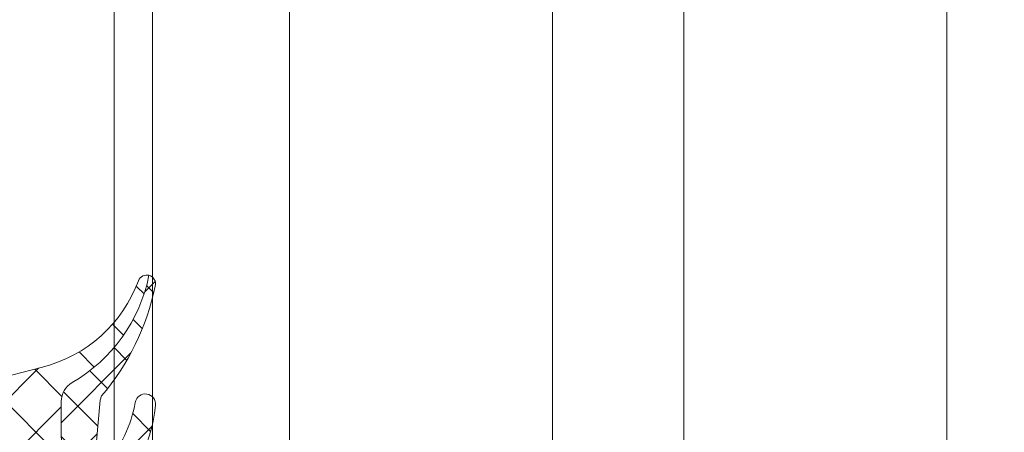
# Model space of a CAD drawing. Header units: millimetres. Extents: x 213386 to 506888, y 183055 to 450952.
# Tile 97 of 256: x 373059 to 373104, y 296859 to 296877. Entities that reach past the tile are written whole.
import ezdxf

# ---------------------------------------------------------------- set-up
doc = ezdxf.new("R2010")
doc.units = ezdxf.units.MM
doc.layers.add('FASÁDA DETAILNÍ', color=255, linetype='Continuous', lineweight=0)

msp = doc.modelspace()

# ---------------------------------------------------------------- hatches: boundary and pattern name
at = {"layer": 'FASÁDA DETAILNÍ'}
h = msp.add_hatch(dxfattribs=at)
h.set_pattern_fill('ANSI37', color=256, scale=0.625, angle=90, style=0)
h.set_pattern_definition([(135, (397960.6382589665, 280090.6957864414), (-1.403165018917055, -1.403165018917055), []), (225, (397960.6382589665, 280090.6957864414), (1.403165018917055, -1.403165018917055), [])])
edge = h.paths.add_edge_path()
edge.add_ellipse((373060.4407174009, 296854.582633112), major_axis=(-5.039467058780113, 0), ratio=1, start_angle=299.7917844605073, end_angle=355.03553873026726, ccw=False)
edge.add_ellipse((373058.085917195, 296858.6957175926), major_axis=(-0.3000000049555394, 0), ratio=1, start_angle=270.0006926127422, end_angle=299.7921729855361, ccw=False)
edge.add_line((373058.0859135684, 296858.9957175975), (373058.6201975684, 296858.9957205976))
edge.add_ellipse((373058.6201988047, 296858.6957208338), major_axis=(-0.2999997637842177, 0), ratio=1, start_angle=179.9999548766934, end_angle=270.0002361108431, ccw=False)
edge.add_line((373058.9201985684, 296858.6957205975), (373058.9201985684, 296857.1457235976))
edge.add_ellipse((373059.2202092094, 296857.1457312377), major_axis=(-0.3000106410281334, 0), ratio=1, start_angle=0.001459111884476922, end_angle=89.99567605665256)
edge.add_line((373059.2201865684, 296856.8457205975), (373060.6201685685, 296856.8457095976))
edge.add_ellipse((373060.6201657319, 296856.5457197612), major_axis=(-0.2999898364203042, 0), ratio=1, start_angle=180.0003507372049, end_angle=269.999458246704, ccw=False)
edge.add_line((373060.9201555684, 296856.5457215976), (373060.9201555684, 296854.8457095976))
edge.add_ellipse((373060.6201454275, 296854.8457167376), major_axis=(-0.3000101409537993, 0), ratio=1, start_angle=90.00441944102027, end_angle=179.9986363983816, ccw=False)
edge.add_line((373060.6201685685, 296854.5457065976), (373059.0563375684, 296854.5457175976))
edge.add_ellipse((373059.0234805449, 296854.2445585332), major_axis=(-0.3029461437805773, 0), ratio=1, start_angle=-96.22645090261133, end_angle=13.48357732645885)
edge.add_ellipse((373047.7075162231, 296845.5396354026), major_axis=(-14.00076634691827, 0), ratio=1, start_angle=195.3017322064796, end_angle=218.0756200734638, ccw=False)
edge.add_ellipse((373061.6997539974, 296849.346348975), major_axis=(-0.500472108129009, 0), ratio=1, start_angle=12.91760852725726, end_angle=129.806634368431)
edge.add_line((373062.0201555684, 296848.9618815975), (373062.0201555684, 296857.2451605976))
edge.add_ellipse((373061.5201558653, 296857.245160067), major_axis=(-0.4999997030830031, 0), ratio=1, start_angle=180.0000607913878, end_angle=240.0000196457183)
edge.add_line((373061.7701555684, 296857.6781725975), (373061.4701555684, 296857.8513785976))
edge.add_ellipse((373061.7201552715, 296858.2843911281), major_axis=(-0.4999997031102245, 0), ratio=1, start_angle=6.0791387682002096e-05, end_angle=60.00001964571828, ccw=False)
edge.add_line((373061.2201555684, 296858.2843905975), (373061.2201555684, 296859.9137385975))
edge.add_ellipse((373062.2201549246, 296859.9137393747), major_axis=(-0.9999993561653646, 0), ratio=1, start_angle=-59.94966113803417, end_angle=4.452966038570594e-05, ccw=False)
edge.add_ellipse((373058.0638281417, 296867.0981200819), major_axis=(-7.300023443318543, 0), ratio=1, start_angle=120.0503545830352, end_angle=168.7144463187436)
edge.add_ellipse((373065.1201651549, 296865.2828879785), major_axis=(-0.3999905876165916, 0), ratio=1, start_angle=255.1470247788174, end_angle=339.4981705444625)
edge.add_ellipse((373058.7710670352, 296867.6569549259), major_axis=(-6.378448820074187, 0), ratio=1, start_angle=104.4525977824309, end_angle=159.4981254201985, ccw=False)
edge.add_line((373060.3629935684, 296861.4803555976), (373058.9522865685, 296861.1167685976))
edge.add_line((373058.9522865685, 296861.1167685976), (373058.0895855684, 296860.9066555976))
edge.add_ellipse((373059.4201505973, 296855.5700328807), major_axis=(-5.499995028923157, 0), ratio=1, start_angle=-76.0000450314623, end_angle=3.42019121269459e-05)
edge.add_line((373053.9201555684, 296855.5700295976), (373053.9201555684, 296843.1520015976))
edge.add_line((373053.9201555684, 296843.1520015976), (373054.2077745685, 296841.7889445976))
edge.add_ellipse((373053.7185482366, 296841.6857119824), major_axis=(-0.4999993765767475, 0), ratio=1, start_angle=130.283751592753, end_angle=191.9153007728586, ccw=False)
edge.add_line((373054.0418345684, 296841.3042865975), (373052.1852265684, 296839.7306755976))
edge.add_ellipse((373052.6701560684, 296839.1585365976), major_axis=(-0.7499997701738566, 0), ratio=1, start_angle=-49.71629384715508, end_angle=130.2837061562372)
edge.add_line((373053.1550855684, 296838.5863975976), (373055.4667295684, 296840.5456835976))
edge.add_ellipse((373054.8201574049, 296841.3085352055), major_axis=(-0.9999990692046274, 0), ratio=1, start_angle=130.2836986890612, end_angle=191.9152478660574)
edge.add_line((373055.7986105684, 296841.5149995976), (373055.4201555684, 296843.3085365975))
edge.add_line((373055.4201555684, 296843.3085365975), (373055.4201555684, 296855.0187375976))
h = msp.add_hatch(dxfattribs=at)
h.set_pattern_fill('ANSI37', color=256, scale=0.48, angle=90, style=0)
h.set_pattern_definition([(135, (397960.6382589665, 280090.6957864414), (-1.077630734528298, -1.077630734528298), []), (225, (397960.6382589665, 280090.6957864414), (1.077630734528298, -1.077630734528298), [])])
edge = h.paths.add_edge_path()
edge.add_arc((373063.2211548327, 296854.4568310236), 0.4999992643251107, 129.4073371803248, 179.9999342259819)
edge.add_line((373062.7211555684, 296854.4568315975), (373062.7211555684, 296852.5947345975))
edge.add_arc((373063.0211557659, 296852.5947349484), 0.3000001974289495, 180.0000670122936, 317.3578430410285)
edge.add_arc((373059.1473608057, 296856.1621496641), 5.566188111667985, 317.3577388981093, 347.8089673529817)
edge.add_arc((373065.0314370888, 296854.7788557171), 0.4897187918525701, -17.013972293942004, 154.8827571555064, ccw=False)
edge.add_arc((373056.691679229, 296856.7247470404), 9.052420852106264, 312.79332113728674, 346.65656128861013, ccw=False)
edge.add_arc((373064.8795594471, 296847.8805703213), 2.999999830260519, 132.7932868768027, 155.2450969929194)
edge.add_arc((373061.7007533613, 296849.3463524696), 0.5004751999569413, 309.80643418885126, 335.24482424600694, ccw=False)
edge.add_line((373062.0211555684, 296848.9618815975), (373062.0211555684, 296857.2451605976))
edge.add_arc((373061.5211558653, 296857.245160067), 0.4999997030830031, 6.079138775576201e-05, 60.0000196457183)
edge.add_line((373061.7711555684, 296857.6781725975), (373061.4711555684, 296857.8513785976))
edge.add_arc((373061.7211552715, 296858.2843911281), 0.4999997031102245, 180.0000607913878, 240.00001964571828, ccw=False)
edge.add_line((373061.2211555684, 296858.2843905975), (373061.2211555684, 296859.9137385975))
edge.add_arc((373062.2211549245, 296859.9137393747), 0.999999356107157, 120.05033886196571, 180.0000445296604, ccw=False)
edge.add_arc((373058.0648281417, 296867.0981200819), 7.300023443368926, 300.0503545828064, 348.7144463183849)
edge.add_arc((373065.1211652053, 296865.2828875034), 0.399991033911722, -15.001276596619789, 75.14704920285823, ccw=False)
edge.add_arc((373054.6016611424, 296867.4096079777), 11.13157184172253, 319.413038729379, 348.4423422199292, ccw=False)
edge.add_line((373063.0551925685, 296860.1673915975), (373062.9974915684, 296859.9751745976))
edge.add_line((373062.9974915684, 296859.9751745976), (373062.7596535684, 296857.2579675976))
edge.add_arc((373063.0585108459, 296857.2318085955), 0.2999999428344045, 174.9976449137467, 320.9690488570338)
edge.add_arc((373058.3782847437, 296861.0259806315), 6.324969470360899, 320.9689666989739, 349.5200292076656)
edge.add_arc((373065.056120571, 296859.7971032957), 0.4650353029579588, -7.528137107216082, 170.2920262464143, ccw=False)
edge.add_arc((373058.2997882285, 296860.4466021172), 7.252239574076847, 309.40751088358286, 354.3783283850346, ccw=False)

# ---------------------------------------------------------------- linework, layer by layer
for p, q in [((373063.6382437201, 288952.6545279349), (373063.6382437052, 307967.1544280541)), ((373063.6382437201, 293752.6545279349), (373063.638243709, 307967.1544280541)), ((373063.6382437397, 284292.1544280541), (373063.6382437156, 307967.1544280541)), ((373071.6382437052, 307967.1544280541), (373071.6382437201, 288952.6545279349)), ((373071.638243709, 307967.1544280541), (373071.6382437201, 293752.6545279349)), ((373071.6382437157, 307967.1544280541), (373071.6382437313, 292519.031885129)), ((373071.6382437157, 307967.1544280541), (373071.6382437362, 287719.0318729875)), ((373083.6382437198, 288952.6545279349), (373083.6382437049, 307967.1544280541)), ((373083.6382437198, 293752.6545279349), (373083.6382437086, 307967.1544280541)), ((373083.6382437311, 292519.031885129), (373083.6382437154, 307967.1544280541)), ((373083.638243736, 287719.0318729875), (373083.6382437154, 307967.1544280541)), ((373089.6382437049, 307967.1544280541), (373089.6382437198, 288952.6545279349)), ((373089.6382437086, 307967.1544280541), (373089.6382437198, 293752.6545279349)), ((373089.6382437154, 307967.1544280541), (373089.6382437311, 292519.031885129)), ((373089.6382437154, 307967.1544280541), (373089.638243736, 287719.0318729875)), ((373101.6382437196, 288952.6545279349), (373101.6382437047, 307967.1544280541)), ((373101.6382437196, 293752.6545279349), (373101.6382437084, 307967.1544280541)), ((373101.6382437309, 292519.031885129), (373101.6382437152, 307967.1544280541)), ((373101.6382437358, 287719.0318729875), (373101.6382437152, 307967.1544280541)), ((373063.6382437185, 296377.6545368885), (373063.6382437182, 298286.6543378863))]:
    msp.add_line(p, q, dxfattribs=at)
msp.add_lwpolyline([(373065.3842437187, 296931.3410961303), (373065.3842437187, 297319.0318729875), (373109.3842437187, 297319.0318729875), (373109.3842437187, 296931.3410961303), (373109.3842437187, 296850.3702173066), (373065.3842437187, 296850.3702173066)], close=True, dxfattribs=at)
at = {"layer": 'FASÁDA DETAILNÍ', "extrusion": (0, 0, -1)}
msp.add_lwpolyline([(-373058.7288845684, 296854.1739215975, 0.0996982), (-373061.2119475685, 296849.2344685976, -0.559391), (-373062.0201555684, 296848.9618815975), (-373062.0201555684, 296857.2451605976), (-373062.0201555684, 296857.2451605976, -0.267949), (-373061.7701555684, 296857.6781725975), (-373061.4701555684, 296857.8513785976), (-373061.4701555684, 296857.8513785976, 0.267949), (-373061.2201555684, 296858.2843905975), (-373061.2201555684, 296859.9137385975), (-373061.2201555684, 296859.9137385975, 0.267714), (-373061.7193945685, 296860.7793245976, -0.215587), (-373065.2226985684, 296865.6695135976, -0.385623), (-373064.7455095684, 296865.4229795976, 0.244909), (-373060.3629935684, 296861.4803555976), (-373058.9522865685, 296861.1167685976)], format="xyb", dxfattribs=at)
at = {"layer": 'FASÁDA DETAILNÍ'}
for points in [[(373061.2211555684, 296858.2843905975), (373061.2211555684, 296859.9137385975), (373061.2211555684, 296859.9137385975, -0.267714), (373061.7203945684, 296860.7793245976, 0.215587), (373065.2236985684, 296865.6695135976, -0.414972), (373065.5075245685, 296865.1793535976, -0.127346), (373063.0551925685, 296860.1673915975), (373062.9974915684, 296859.9751745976), (373062.7596535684, 296857.2579675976)], [(373063.2915525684, 296857.0428865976, 0.125226), (373064.5977445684, 296859.8755205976, -0.981156), (373065.5171475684, 296859.7361775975, -0.19878), (373062.9037405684, 296854.8431565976)]]:
    msp.add_lwpolyline(points, format="xyb", dxfattribs=at)

doc.saveas('drawing.dxf')
